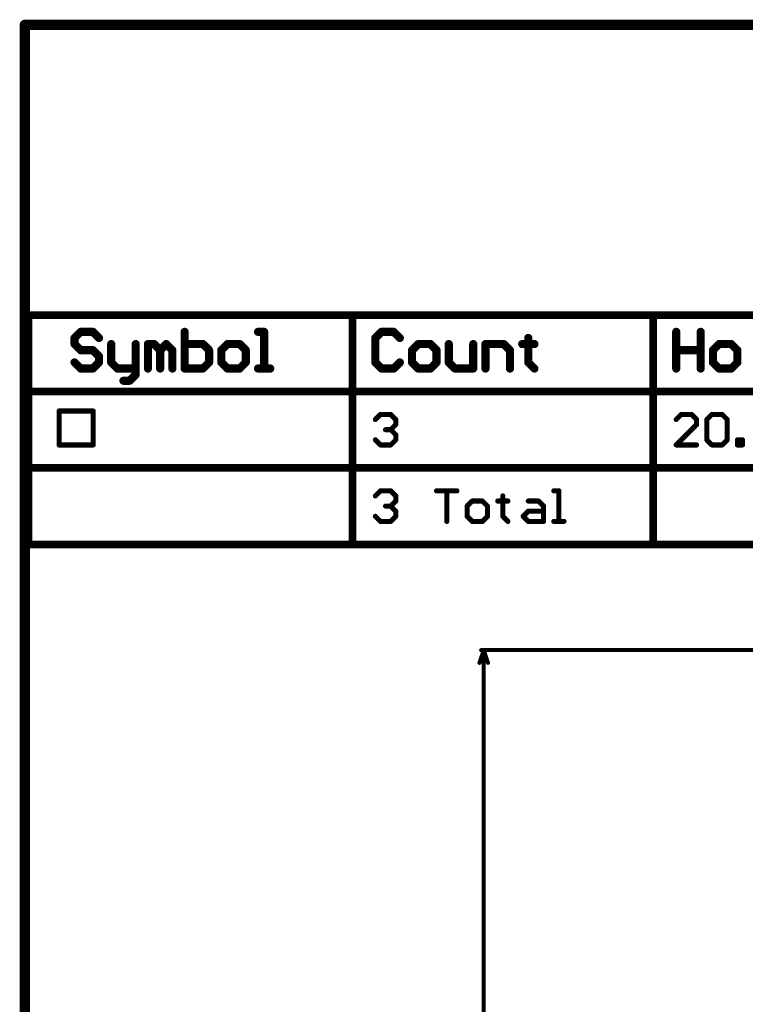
# Model space of a CAD drawing. Extents: x -1.5 to 9, y -3 to 5.
# Tile 173 of 256: x -1.5 to -0.1, y 3.1 to 5. Entities that reach past the tile are written whole.
import ezdxf

# ---------------------------------------------------------------- set-up
doc = ezdxf.new("R2010")
doc.units = 0
doc.layers.get('0').update_dxf_attribs({"linetype": 'CONTINUOUS'})
for name, color, linetype in [('qfn16-30-34-a_drawing_4', 1, 'CONTINUOUS'), ('qfn16-30-34-a_mechanical_18', 1, 'CONTINUOUS'), ('qfn16-30-34-a_mechanical_19', 1, 'CONTINUOUS')]:
    doc.layers.add(name, color=color, linetype=linetype)

# ---------------------------------------------------------------- blocks, each defined once
blk = doc.blocks.new('D10')
at = {"const_width": 0.01}
blk.add_lwpolyline([(-0.005, 0, 1), (0.005, 0, 1)], format="xyb", close=True, dxfattribs=at)
blk = doc.blocks.new('D58')
at = {"const_width": 0.004}
blk.add_lwpolyline([(-0.002, 0, 1), (0.002, 0, 1)], format="xyb", close=True, dxfattribs=at)
blk = doc.blocks.new('D55')
at = {"const_width": 0.005}
blk.add_lwpolyline([(-0.0025, 0, 1), (0.0025, 0, 1)], format="xyb", close=True, dxfattribs=at)
blk = doc.blocks.new('D67')
at = {"const_width": 0.0075}
blk.add_lwpolyline([(-0.00375, 0, 1), (0.00375, 0, 1)], format="xyb", close=True, dxfattribs=at)
blk = doc.blocks.new('D68')
at = {"const_width": 0.008}
blk.add_lwpolyline([(-0.004, 0, 1), (0.004, 0, 1)], format="xyb", close=True, dxfattribs=at)

msp = doc.modelspace()

# ---------------------------------------------------------------- linework, layer by layer
at = {"layer": 'qfn16-30-34-a_drawing_4', "color": 1}
for points, const_width in [([(-1.4925, 4.4575), (4.147178, 4.4575)], 0.015), ([(-1.4925, 4.0075), (-1.4925, 4.4575)], 0.015), ([(-0.8575, 4.0075), (-0.8575, 4.4575)], 0.015), ([(-0.2675, 4.0075), (-0.2675, 4.4575)], 0.015), ([(-1.390504, 4.424477), (-1.4025, 4.412481)], 0.016), ([(-1.366512, 4.424477), (-1.390504, 4.424477)], 0.016), ([(-1.354515, 4.412481), (-1.366512, 4.424477)], 0.016), ([(-1.18657, 4.424477), (-1.18657, 4.3525)], 0.016), ([(-1.03062, 4.424477), (-1.042617, 4.424477)], 0.016), ([(-1.03062, 4.3525), (-1.03062, 4.424477)], 0.016), ([(-0.800504, 4.424477), (-0.8125, 4.412481)], 0.016), ([(-0.776512, 4.424477), (-0.800504, 4.424477)], 0.016), ([(-0.764515, 4.412481), (-0.776512, 4.424477)], 0.016), ([(-0.2225, 4.424477), (-0.2225, 4.3525)], 0.016), ([(-0.174516, 4.388488), (-0.174516, 4.424477)], 0.016), ([(-0.174516, 4.424477), (-0.174516, 4.3525)], 0.016), ([(-1.4025, 4.412481), (-1.4025, 4.400484)], 0.016), ([(-1.4025, 4.400484), (-1.390504, 4.388488)], 0.016), ([(-1.330523, 4.400484), (-1.330523, 4.364496)], 0.016), ([(-1.282539, 4.3525), (-1.282539, 4.400484)], 0.016), ([(-1.258547, 4.3525), (-1.258547, 4.400484)], 0.016), ([(-1.258547, 4.400484), (-1.246551, 4.400484)], 0.016), ([(-1.246551, 4.400484), (-1.234554, 4.388488)], 0.016), ([(-1.234554, 4.388488), (-1.222558, 4.400484)], 0.016), ([(-1.222558, 4.400484), (-1.210562, 4.388488)], 0.016), ([(-1.150582, 4.400484), (-1.18657, 4.400484)], 0.016), ([(-1.138585, 4.388488), (-1.150582, 4.400484)], 0.016), ([(-1.102597, 4.400484), (-1.114593, 4.388488)], 0.016), ([(-1.078605, 4.400484), (-1.102597, 4.400484)], 0.016), ([(-1.066609, 4.388488), (-1.078605, 4.400484)], 0.016), ([(-0.8125, 4.412481), (-0.8125, 4.364496)], 0.016), ([(-0.728527, 4.400484), (-0.740523, 4.388488)], 0.016), ([(-0.704535, 4.400484), (-0.728527, 4.400484)], 0.016), ([(-0.692539, 4.388488), (-0.704535, 4.400484)], 0.016), ([(-0.668547, 4.400484), (-0.668547, 4.364496)], 0.016), ([(-0.620562, 4.3525), (-0.620562, 4.400484)], 0.016), ([(-0.59657, 4.3525), (-0.59657, 4.400484)], 0.016), ([(-0.59657, 4.400484), (-0.560582, 4.400484)], 0.016), ([(-0.560582, 4.400484), (-0.548585, 4.388488)], 0.016), ([(-0.512597, 4.400484), (-0.524593, 4.400484)], 0.016), ([(-0.524593, 4.400484), (-0.500601, 4.400484)], 0.016), ([(-0.512597, 4.412481), (-0.512597, 4.400484)], 0.016), ([(-0.500601, 4.400484), (-0.512597, 4.400484)], 0.016), ([(-0.512597, 4.400484), (-0.512597, 4.364496)], 0.016), ([(-0.138527, 4.400484), (-0.150523, 4.388488)], 0.016), ([(-0.114535, 4.400484), (-0.138527, 4.400484)], 0.016), ([(-0.102539, 4.388488), (-0.114535, 4.400484)], 0.016), ([(-1.390504, 4.388488), (-1.366512, 4.388488)], 0.016), ([(-1.366512, 4.388488), (-1.354515, 4.376492)], 0.016), ([(-1.234554, 4.388488), (-1.234554, 4.3525)], 0.016), ([(-1.234554, 4.3525), (-1.234554, 4.388488)], 0.016), ([(-1.210562, 4.388488), (-1.210562, 4.3525)], 0.016), ([(-1.138585, 4.376492), (-1.138585, 4.388488)], 0.016), ([(-1.114593, 4.388488), (-1.114593, 4.364496)], 0.016), ([(-1.066609, 4.364496), (-1.066609, 4.388488)], 0.016), ([(-0.740523, 4.388488), (-0.740523, 4.364496)], 0.016), ([(-0.692539, 4.364496), (-0.692539, 4.388488)], 0.016), ([(-0.548585, 4.388488), (-0.548585, 4.3525)], 0.016), ([(-0.2225, 4.3525), (-0.2225, 4.388488)], 0.016), ([(-0.2225, 4.388488), (-0.174516, 4.388488)], 0.016), ([(-0.150523, 4.388488), (-0.150523, 4.364496)], 0.016), ([(-0.102539, 4.364496), (-0.102539, 4.388488)], 0.016), ([(-1.390504, 4.3525), (-1.4025, 4.364496)], 0.016), ([(-1.354515, 4.364496), (-1.366512, 4.3525)], 0.016), ([(-1.354515, 4.376492), (-1.354515, 4.364496)], 0.016), ([(-1.330523, 4.364496), (-1.318527, 4.3525)], 0.016), ([(-1.150582, 4.3525), (-1.138585, 4.364496)], 0.016), ([(-1.138585, 4.364496), (-1.138585, 4.376492)], 0.016), ([(-1.114593, 4.364496), (-1.102597, 4.3525)], 0.016), ([(-1.078605, 4.3525), (-1.066609, 4.364496)], 0.016), ([(-0.8125, 4.364496), (-0.800504, 4.3525)], 0.016), ([(-0.776512, 4.3525), (-0.764515, 4.364496)], 0.016), ([(-0.740523, 4.364496), (-0.728527, 4.3525)], 0.016), ([(-0.704535, 4.3525), (-0.692539, 4.364496)], 0.016), ([(-0.668547, 4.364496), (-0.656551, 4.3525)], 0.016), ([(-0.512597, 4.364496), (-0.500601, 4.3525)], 0.016), ([(-0.150523, 4.364496), (-0.138527, 4.3525)], 0.016), ([(-0.114535, 4.3525), (-0.102539, 4.364496)], 0.016), ([(-1.366512, 4.3525), (-1.390504, 4.3525)], 0.016), ([(-1.318527, 4.3525), (-1.282539, 4.3525)], 0.016), ([(-1.282539, 4.340504), (-1.294535, 4.328508)], 0.016), ([(-1.282539, 4.3525), (-1.282539, 4.340504)], 0.016), ([(-1.18657, 4.3525), (-1.150582, 4.3525)], 0.016), ([(-1.102597, 4.3525), (-1.078605, 4.3525)], 0.016), ([(-1.042617, 4.3525), (-1.018624, 4.3525)], 0.016), ([(-1.018624, 4.3525), (-1.03062, 4.3525)], 0.016), ([(-0.800504, 4.3525), (-0.776512, 4.3525)], 0.016), ([(-0.728527, 4.3525), (-0.704535, 4.3525)], 0.016), ([(-0.656551, 4.3525), (-0.620562, 4.3525)], 0.016), ([(-0.138527, 4.3525), (-0.114535, 4.3525)], 0.016), ([(-1.294535, 4.328508), (-1.306531, 4.328508)], 0.016), ([(-1.4925, 4.3075), (4.147178, 4.3075)], 0.015), ([(-1.432708, 4.269167), (-1.366042, 4.269167)], 0.01), ([(-1.432708, 4.2025), (-1.432708, 4.269167)], 0.01), ([(-1.366042, 4.2025), (-1.366042, 4.269167)], 0.01), ([(-0.8125, 4.252484), (-0.802503, 4.262481)], 0.01), ([(-0.802503, 4.262481), (-0.78251, 4.262481)], 0.01), ([(-0.78251, 4.262481), (-0.772513, 4.252484)], 0.01), ([(-0.772513, 4.252484), (-0.772513, 4.242487)], 0.01), ([(-0.212503, 4.262481), (-0.2225, 4.252484)], 0.01), ([(-0.19251, 4.262481), (-0.212503, 4.262481)], 0.01), ([(-0.182513, 4.252484), (-0.19251, 4.262481)], 0.01), ([(-0.182513, 4.242487), (-0.182513, 4.252484)], 0.01), ([(-0.162519, 4.252484), (-0.152523, 4.262481)], 0.01), ([(-0.162519, 4.212497), (-0.162519, 4.252484)], 0.01), ([(-0.152523, 4.262481), (-0.132529, 4.262481)], 0.01), ([(-0.132529, 4.262481), (-0.122532, 4.252484)], 0.01), ([(-0.122532, 4.252484), (-0.122532, 4.212497)], 0.01), ([(-0.78251, 4.23249), (-0.792506, 4.23249)], 0.01), ([(-0.792506, 4.23249), (-0.78251, 4.23249)], 0.01), ([(-0.772513, 4.242487), (-0.78251, 4.23249)], 0.01), ([(-0.78251, 4.23249), (-0.772513, 4.222493)], 0.01), ([(-0.2225, 4.2025), (-0.182513, 4.242487)], 0.01), ([(-0.802503, 4.2025), (-0.8125, 4.212497)], 0.01), ([(-0.772513, 4.212497), (-0.78251, 4.2025)], 0.01), ([(-0.772513, 4.222493), (-0.772513, 4.212497)], 0.01), ([(-0.152523, 4.2025), (-0.162519, 4.212497)], 0.01), ([(-0.122532, 4.212497), (-0.132529, 4.2025)], 0.01), ([(-0.102539, 4.2025), (-0.102539, 4.212497)], 0.01), ([(-0.102539, 4.212497), (-0.092542, 4.212497)], 0.01), ([(-0.092542, 4.212497), (-0.092542, 4.2025)], 0.01), ([(-1.432708, 4.2025), (-1.366042, 4.2025)], 0.01), ([(-0.78251, 4.2025), (-0.802503, 4.2025)], 0.01), ([(-0.182513, 4.2025), (-0.2225, 4.2025)], 0.01), ([(-0.132529, 4.2025), (-0.152523, 4.2025)], 0.01), ([(-0.092542, 4.2025), (-0.102539, 4.2025)], 0.01), ([(-1.4925, 4.1575), (4.147178, 4.1575)], 0.015), ([(-0.8125, 4.102484), (-0.802503, 4.112481)], 0.01), ([(-0.802503, 4.112481), (-0.78251, 4.112481)], 0.01), ([(-0.78251, 4.112481), (-0.772513, 4.102484)], 0.01), ([(-0.692539, 4.112481), (-0.652552, 4.112481)], 0.01), ([(-0.652552, 4.112481), (-0.672545, 4.112481)], 0.01), ([(-0.672545, 4.112481), (-0.672545, 4.0525)], 0.01), ([(-0.452616, 4.112481), (-0.462613, 4.112481)], 0.01), ([(-0.452616, 4.0525), (-0.452616, 4.112481)], 0.01), ([(-0.772513, 4.092487), (-0.78251, 4.08249)], 0.01), ([(-0.772513, 4.102484), (-0.772513, 4.092487)], 0.01), ([(-0.622561, 4.092487), (-0.632558, 4.08249)], 0.01), ([(-0.602568, 4.092487), (-0.622561, 4.092487)], 0.01), ([(-0.592571, 4.08249), (-0.602568, 4.092487)], 0.01), ([(-0.562581, 4.092487), (-0.572578, 4.092487)], 0.01), ([(-0.572578, 4.092487), (-0.552584, 4.092487)], 0.01), ([(-0.562581, 4.102484), (-0.562581, 4.092487)], 0.01), ([(-0.552584, 4.092487), (-0.562581, 4.092487)], 0.01), ([(-0.562581, 4.092487), (-0.562581, 4.062497)], 0.01), ([(-0.512597, 4.092487), (-0.492603, 4.092487)], 0.01), ([(-0.492603, 4.092487), (-0.482607, 4.08249)], 0.01), ([(-0.78251, 4.08249), (-0.792506, 4.08249)], 0.01), ([(-0.792506, 4.08249), (-0.78251, 4.08249)], 0.01), ([(-0.78251, 4.08249), (-0.772513, 4.072494)], 0.01), ([(-0.772513, 4.072494), (-0.772513, 4.062497)], 0.01), ([(-0.632558, 4.08249), (-0.632558, 4.062497)], 0.01), ([(-0.592571, 4.062497), (-0.592571, 4.08249)], 0.01), ([(-0.522594, 4.062497), (-0.512597, 4.072494)], 0.01), ([(-0.512597, 4.072494), (-0.482607, 4.072494)], 0.01), ([(-0.482607, 4.08249), (-0.482607, 4.0525)], 0.01), ([(-0.802503, 4.0525), (-0.8125, 4.062497)], 0.01), ([(-0.78251, 4.0525), (-0.802503, 4.0525)], 0.01), ([(-0.772513, 4.062497), (-0.78251, 4.0525)], 0.01), ([(-0.632558, 4.062497), (-0.622561, 4.0525)], 0.01), ([(-0.622561, 4.0525), (-0.602568, 4.0525)], 0.01), ([(-0.602568, 4.0525), (-0.592571, 4.062497)], 0.01), ([(-0.562581, 4.062497), (-0.552584, 4.0525)], 0.01), ([(-0.512597, 4.0525), (-0.522594, 4.062497)], 0.01), ([(-0.482607, 4.0525), (-0.512597, 4.0525)], 0.01), ([(-0.462613, 4.0525), (-0.44262, 4.0525)], 0.01), ([(-0.44262, 4.0525), (-0.452616, 4.0525)], 0.01), ([(-1.4925, 4.0075), (4.147178, 4.0075)], 0.015)]:
    msp.add_lwpolyline(points, dxfattribs=dict(at, const_width=const_width))
at = {"layer": 'qfn16-30-34-a_mechanical_18', "color": 1, "const_width": 0.008}
for points in [[(-0.608333, 3.775), (-0.6, 3.8)], [(-0.605, 3.8), (0, 3.8)], [(-0.6, 3.8), (-0.591667, 3.775)], [(-0.6, 2.167498), (-0.6, 3.8)]]:
    msp.add_lwpolyline(points, dxfattribs=at)
at = {"layer": 'qfn16-30-34-a_mechanical_19', "color": 1, "const_width": 0.02}
for points in [[(-1.5, -3), (-1.5, 5.027)], [(-1.5, 5.027), (-0.8, 5.027)], [(-0.8, 5.027), (6.5, 5.027)]]:
    msp.add_lwpolyline(points, dxfattribs=at)

# ---------------------------------------------------------------- block references
at = {"layer": 'qfn16-30-34-a_drawing_4'}
for name, p in [('D67', (-1.4925, 4.4575)), ('D67', (-1.4925, 4.4575)), ('D67', (-0.8575, 4.4575)), ('D67', (-0.2675, 4.4575)), ('D68', (-1.390504, 4.424477)), ('D68', (-1.366512, 4.424477)), ('D68', (-1.18657, 4.424477)), ('D68', (-1.042617, 4.424477)), ('D68', (-1.03062, 4.424477)), ('D68', (-0.800504, 4.424477)), ('D68', (-0.776512, 4.424477)), ('D68', (-0.2225, 4.424477)), ('D68', (-0.174516, 4.424477)), ('D68', (-1.4025, 4.412481)), ('D68', (-1.4025, 4.400484)), ('D68', (-1.354515, 4.412481)), ('D68', (-1.330523, 4.400484)), ('D68', (-1.282539, 4.400484)), ('D68', (-1.258547, 4.400484)), ('D68', (-1.246551, 4.400484)), ('D68', (-1.222558, 4.400484)), ('D68', (-1.18657, 4.400484)), ('D68', (-1.150582, 4.400484)), ('D68', (-1.102597, 4.400484)), ('D68', (-1.078605, 4.400484)), ('D68', (-0.8125, 4.412481)), ('D68', (-0.764515, 4.412481)), ('D68', (-0.728527, 4.400484)), ('D68', (-0.704535, 4.400484)), ('D68', (-0.668547, 4.400484)), ('D68', (-0.620562, 4.400484)), ('D68', (-0.59657, 4.400484)), ('D68', (-0.560582, 4.400484)), ('D68', (-0.524593, 4.400484)), ('D68', (-0.512597, 4.412481)), ('D68', (-0.512597, 4.400484)), ('D68', (-0.512597, 4.400484)), ('D68', (-0.500601, 4.400484)), ('D68', (-0.138527, 4.400484)), ('D68', (-0.114535, 4.400484)), ('D68', (-1.390504, 4.388488)), ('D68', (-1.366512, 4.388488)), ('D68', (-1.234554, 4.388488)), ('D68', (-1.234554, 4.388488)), ('D68', (-1.210562, 4.388488)), ('D68', (-1.138585, 4.388488)), ('D68', (-1.114593, 4.388488)), ('D68', (-1.066609, 4.388488)), ('D68', (-0.740523, 4.388488)), ('D68', (-0.692539, 4.388488)), ('D68', (-0.548585, 4.388488)), ('D68', (-0.2225, 4.388488)), ('D68', (-0.174516, 4.388488)), ('D68', (-0.150523, 4.388488)), ('D68', (-0.102539, 4.388488)), ('D68', (-1.4025, 4.364496)), ('D68', (-1.354515, 4.376492)), ('D68', (-1.354515, 4.364496)), ('D68', (-1.330523, 4.364496)), ('D68', (-1.138585, 4.376492)), ('D68', (-1.138585, 4.364496)), ('D68', (-1.114593, 4.364496)), ('D68', (-1.066609, 4.364496)), ('D68', (-0.8125, 4.364496)), ('D68', (-0.764515, 4.364496)), ('D68', (-0.740523, 4.364496)), ('D68', (-0.692539, 4.364496)), ('D68', (-0.668547, 4.364496)), ('D68', (-0.512597, 4.364496)), ('D68', (-0.150523, 4.364496)), ('D68', (-0.102539, 4.364496)), ('D68', (-1.390504, 4.3525)), ('D68', (-1.366512, 4.3525)), ('D68', (-1.318527, 4.3525)), ('D68', (-1.282539, 4.3525)), ('D68', (-1.282539, 4.3525)), ('D68', (-1.282539, 4.340504)), ('D68', (-1.258547, 4.3525)), ('D68', (-1.234554, 4.3525)), ('D68', (-1.210562, 4.3525)), ('D68', (-1.18657, 4.3525)), ('D68', (-1.150582, 4.3525)), ('D68', (-1.102597, 4.3525)), ('D68', (-1.102597, 4.3525)), ('D68', (-1.078605, 4.3525)), ('D68', (-1.042617, 4.3525)), ('D68', (-1.03062, 4.3525)), ('D68', (-1.018624, 4.3525)), ('D68', (-0.800504, 4.3525)), ('D68', (-0.776512, 4.3525)), ('D68', (-0.728527, 4.3525)), ('D68', (-0.728527, 4.3525)), ('D68', (-0.704535, 4.3525)), ('D68', (-0.656551, 4.3525)), ('D68', (-0.620562, 4.3525)), ('D68', (-0.59657, 4.3525)), ('D68', (-0.548585, 4.3525)), ('D68', (-0.500601, 4.3525)), ('D68', (-0.2225, 4.3525)), ('D68', (-0.174516, 4.3525)), ('D68', (-0.138527, 4.3525)), ('D68', (-0.138527, 4.3525)), ('D68', (-0.114535, 4.3525)), ('D68', (-1.306531, 4.328508)), ('D68', (-1.294535, 4.328508)), ('D67', (-1.4925, 4.3075)), ('D55', (-1.432708, 4.269167)), ('D55', (-1.432708, 4.269167)), ('D55', (-1.366042, 4.269167)), ('D55', (-1.366042, 4.269167)), ('D55', (-0.8125, 4.252484)), ('D55', (-0.802503, 4.262481)), ('D55', (-0.78251, 4.262481)), ('D55', (-0.772513, 4.252484)), ('D55', (-0.2225, 4.252484)), ('D55', (-0.212503, 4.262481)), ('D55', (-0.19251, 4.262481)), ('D55', (-0.182513, 4.252484)), ('D55', (-0.162519, 4.252484)), ('D55', (-0.162519, 4.252484)), ('D55', (-0.152523, 4.262481)), ('D55', (-0.132529, 4.262481)), ('D55', (-0.122532, 4.252484)), ('D55', (-0.792506, 4.23249)), ('D55', (-0.78251, 4.23249)), ('D55', (-0.78251, 4.23249)), ('D55', (-0.772513, 4.242487)), ('D55', (-0.182513, 4.242487)), ('D55', (-0.8125, 4.212497)), ('D55', (-0.772513, 4.222493)), ('D55', (-0.772513, 4.212497)), ('D55', (-0.162519, 4.212497)), ('D55', (-0.122532, 4.212497)), ('D55', (-0.102539, 4.212497)), ('D55', (-0.092542, 4.212497)), ('D55', (-1.432708, 4.2025)), ('D55', (-1.432708, 4.2025)), ('D55', (-1.366042, 4.2025)), ('D55', (-0.802503, 4.2025)), ('D55', (-0.78251, 4.2025)), ('D55', (-0.2225, 4.2025)), ('D55', (-0.182513, 4.2025)), ('D55', (-0.152523, 4.2025)), ('D55', (-0.132529, 4.2025)), ('D55', (-0.102539, 4.2025)), ('D55', (-0.102539, 4.2025)), ('D55', (-0.092542, 4.2025)), ('D67', (-1.4925, 4.1575)), ('D55', (-0.802503, 4.112481)), ('D55', (-0.78251, 4.112481)), ('D55', (-0.692539, 4.112481)), ('D55', (-0.672545, 4.112481)), ('D55', (-0.652552, 4.112481)), ('D55', (-0.462613, 4.112481)), ('D55', (-0.452616, 4.112481)), ('D55', (-0.8125, 4.102484)), ('D55', (-0.772513, 4.102484)), ('D55', (-0.772513, 4.092487)), ('D55', (-0.622561, 4.092487)), ('D55', (-0.602568, 4.092487)), ('D55', (-0.572578, 4.092487)), ('D55', (-0.562581, 4.102484)), ('D55', (-0.562581, 4.092487)), ('D55', (-0.562581, 4.092487)), ('D55', (-0.552584, 4.092487)), ('D55', (-0.512597, 4.092487)), ('D55', (-0.492603, 4.092487)), ('D55', (-0.792506, 4.08249)), ('D55', (-0.78251, 4.08249)), ('D55', (-0.78251, 4.08249)), ('D55', (-0.772513, 4.072494)), ('D55', (-0.632558, 4.08249)), ('D55', (-0.592571, 4.08249)), ('D55', (-0.512597, 4.072494)), ('D55', (-0.482607, 4.08249)), ('D55', (-0.482607, 4.072494)), ('D55', (-0.8125, 4.062497)), ('D55', (-0.802503, 4.0525)), ('D55', (-0.78251, 4.0525)), ('D55', (-0.772513, 4.062497)), ('D55', (-0.672545, 4.0525)), ('D55', (-0.632558, 4.062497)), ('D55', (-0.622561, 4.0525)), ('D55', (-0.622561, 4.0525)), ('D55', (-0.602568, 4.0525)), ('D55', (-0.592571, 4.062497)), ('D55', (-0.562581, 4.062497)), ('D55', (-0.552584, 4.0525)), ('D55', (-0.522594, 4.062497)), ('D55', (-0.512597, 4.0525)), ('D55', (-0.482607, 4.0525)), ('D55', (-0.462613, 4.0525)), ('D55', (-0.452616, 4.0525)), ('D55', (-0.44262, 4.0525)), ('D67', (-1.4925, 4.0075)), ('D67', (-1.4925, 4.0075)), ('D67', (-0.8575, 4.0075)), ('D67', (-0.2675, 4.0075))]:
    msp.add_blockref(name, p, dxfattribs=at)
at = {"layer": 'qfn16-30-34-a_mechanical_18'}
for p in [(-0.605, 3.8), (-0.6, 3.8), (-0.6, 3.8), (-0.6, 3.8), (-0.608333, 3.775), (-0.591667, 3.775)]:
    msp.add_blockref('D58', p, dxfattribs=at)
at = {"layer": 'qfn16-30-34-a_mechanical_19'}
for p in [(-1.5, 5.027), (-0.8, 5.027), (-0.8, 5.027)]:
    msp.add_blockref('D10', p, dxfattribs=at)

doc.saveas('drawing.dxf')
